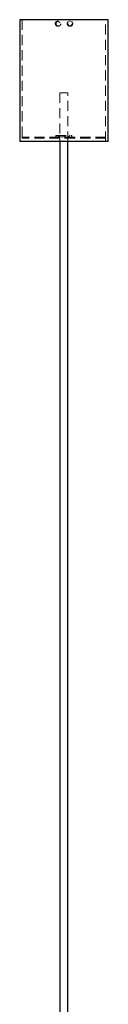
# Model space of a CAD drawing. Header units: millimetres. Extents: x 629 to 811, y 290 to 661.
# Tile 22 of 36: x 785 to 796, y 413 to 536. Entities that reach past the tile are written whole.
import ezdxf

# ---------------------------------------------------------------- set-up
doc = ezdxf.new("R2010")
doc.units = ezdxf.units.MM
doc.linetypes.add('HIDDEN', pattern=[1.905, 1.27, -0.635])

msp = doc.modelspace()

# ---------------------------------------------------------------- linework, layer by layer
at = {"color": 7, "linetype": 'Continuous', "lineweight": 25}
for p, q in [((785.19, 535.69), (785.19, 520.49)), ((796.19, 535.69), (785.19, 535.69)), ((796.19, 520.49), (796.19, 535.69)), ((796.19, 520.49), (785.19, 520.49)), ((790.19, 520.49), (790.19, 360.87)), ((791.19, 360.87), (791.19, 520.49))]:
    msp.add_line(p, q, dxfattribs=at)
at = {"color": 7, "linetype": 'HIDDEN', "lineweight": 18}
for p, q in [((785.49, 535.69), (785.49, 520.49)), ((795.89, 520.49), (795.89, 535.69)), ((789.99, 535.49), (789.9, 535.49)), ((789.9, 534.89), (789.99, 534.89)), ((791.49, 535.49), (791.4, 535.49)), ((791.4, 534.89), (791.49, 534.89)), ((791.19, 526.57), (790.19, 526.57)), ((790.19, 526.57), (790.19, 520.49)), ((791.19, 520.49), (791.19, 526.57)), ((795.89, 521.05), (785.49, 521.05)), ((785.49, 521.05), (785.49, 520.89)), ((795.89, 520.89), (785.49, 520.89)), ((789.69, 521.23), (791.69, 521.23)), ((789.69, 521.23), (789.69, 521.07)), ((789.69, 521.07), (791.69, 521.07)), ((790.85, 521.07), (790.85, 521.23)), ((791.69, 521.07), (791.69, 521.23)), ((795.89, 520.89), (795.89, 521.05))]:
    msp.add_line(p, q, dxfattribs=at)
for centre in [(789.99, 535.19), (791.4, 535.19)]:
    msp.add_circle(centre, 0.299, dxfattribs=at)
for centre, radius, start, end in [((789.92, 521.06), 0.171, 270, 90), ((789.92, 521.06), 0.011, 270, 90), ((791.25, 521.06), 0.472, 158.7412, 201.2588), ((790.84, 521.06), 0.0303, 158.7412, 201.2588), ((791.47, 521.06), 0.171, 90, 270), ((791.47, 521.06), 0.011, 90, 270)]:
    msp.add_arc(centre, radius, start, end, dxfattribs=at)
for points, knots in [([(789.9, 534.89), (789.93, 534.89), (790, 534.9), (790.09, 534.95), (790.16, 535.03), (790.2, 535.12), (790.2, 535.23), (790.17, 535.32), (790.11, 535.41), (790.03, 535.47), (789.93, 535.49), (789.83, 535.49), (789.74, 535.45), (789.66, 535.38), (789.61, 535.29), (789.6, 535.19), (789.62, 535.09), (789.67, 535), (789.74, 534.93), (789.82, 534.9), (789.88, 534.89), (789.9, 534.89)], [0, 0, 0, 0, 0.053628, 0.107254, 0.160935, 0.214654, 0.268311, 0.321905, 0.375532, 0.429237, 0.482944, 0.536573, 0.590167, 0.643822, 0.69754, 0.751224, 0.80483, 0.858436, 0.91212, 0.965838, 1, 1, 1, 1]), ([(791.19, 535.19), (791.19, 535.22), (791.2, 535.29), (791.25, 535.38), (791.33, 535.45), (791.42, 535.49), (791.52, 535.49), (791.62, 535.47), (791.7, 535.41), (791.76, 535.32), (791.79, 535.22), (791.78, 535.12), (791.74, 535.03), (791.68, 534.95), (791.59, 534.9), (791.49, 534.88), (791.39, 534.9), (791.3, 534.95), (791.23, 535.03), (791.2, 535.11), (791.19, 535.17), (791.19, 535.19)], [0, 0, 0, 0, 0.053628, 0.107253, 0.160935, 0.214654, 0.268311, 0.321906, 0.375533, 0.429238, 0.482944, 0.536573, 0.590167, 0.643822, 0.69754, 0.751224, 0.80483, 0.858436, 0.91212, 0.965838, 1, 1, 1, 1])]:
    msp.add_open_spline(points, degree=3, knots=knots, dxfattribs=at)

doc.saveas('drawing.dxf')
